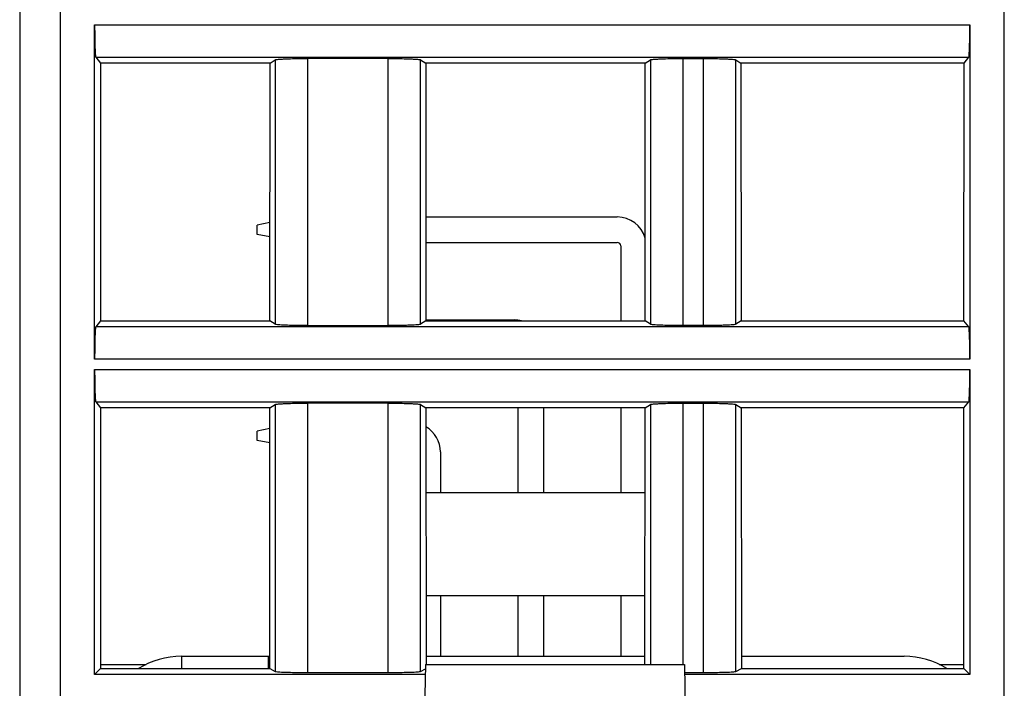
# Model space of a CAD drawing. Header units: millimetres. Extents: x 0 to 841, y 0 to 594.
# Tile 185 of 237: x 481 to 506, y 463 to 479. Entities that reach past the tile are written whole.
import ezdxf

# ---------------------------------------------------------------- set-up
doc = ezdxf.new("R2010")
doc.units = ezdxf.units.MM
doc.header["$LTSCALE"] = 46.255
doc.layers.get('0').update_dxf_attribs({"linetype": 'CONTINUOUS'})

msp = doc.modelspace()

# ---------------------------------------------------------------- linework, layer by layer
at = {"color": 7, "linetype": 'CONTINUOUS'}
for p, q in [((481.40941, 530.89595), (481.40941, 454.39595)), ((483.25925, 471.02097), (483.25925, 479.27094)), ((504.85957, 479.27094), (504.85957, 471.02097)), ((483.28597, 478.4717), (483.40235, 478.3262)), ((504.71648, 478.3262), (504.83285, 478.4717)), ((483.40235, 478.3262), (483.40429, 471.96813)), ((487.58856, 478.3262), (483.40235, 478.3262)), ((487.58468, 471.96813), (487.58856, 478.3262)), ((487.58856, 478.3262), (487.71817, 478.40712)), ((490.5026, 478.43961), (488.51619, 478.43961)), ((491.30066, 478.40712), (491.43027, 478.3262)), ((491.43027, 478.3262), (491.43415, 471.96813)), ((496.84856, 478.3262), (491.43027, 478.3262)), ((496.84468, 471.96813), (496.84856, 478.3262)), ((496.84856, 478.3262), (496.97817, 478.40712)), ((497.77622, 478.43961), (498.28261, 478.43961)), ((499.08066, 478.40712), (499.21027, 478.3262)), ((504.71648, 478.3262), (499.21027, 478.3262)), ((499.21027, 478.3262), (499.21415, 471.96813)), ((504.71454, 471.96813), (504.71648, 478.3262)), ((487.58616, 474.39448), (487.26851, 474.33095)), ((491.43258, 474.53095), (496.15851, 474.53095)), ((487.26851, 474.10095), (487.26851, 474.33095)), ((487.58594, 474.03747), (487.26851, 474.10095)), ((491.43297, 473.90095), (496.15851, 473.90095)), ((496.24351, 473.81595), (496.24351, 471.96813)), ((483.40429, 471.96813), (483.28597, 471.82021)), ((483.40429, 471.96813), (487.58468, 471.96813)), ((487.71817, 471.88479), (487.58468, 471.96813)), ((491.43415, 471.96813), (491.30066, 471.88479)), ((491.43415, 471.99095), (493.61851, 471.99095)), ((491.43415, 471.96813), (496.84468, 471.96813)), ((496.97817, 471.88479), (496.84468, 471.96813)), ((499.21415, 471.96813), (499.08066, 471.88479)), ((499.21415, 471.96813), (504.71454, 471.96813)), ((504.83285, 471.82021), (504.71454, 471.96813)), ((488.51623, 471.85229), (490.50263, 471.85229)), ((498.28261, 471.85229), (497.77622, 471.85229)), ((483.25925, 463.24579), (483.25925, 470.77094)), ((504.85957, 470.77094), (504.85957, 463.24579)), ((483.28597, 469.9717), (483.40494, 469.82296)), ((504.71389, 469.82296), (504.83285, 469.9717)), ((483.40494, 469.82296), (483.4069, 463.39344)), ((487.58337, 469.82296), (483.40494, 469.82296)), ((487.57945, 463.39344), (487.58337, 469.82296)), ((487.58337, 469.82296), (487.71817, 469.90712)), ((490.5026, 469.93961), (488.51619, 469.93961)), ((491.30066, 469.90712), (491.43546, 469.82296)), ((491.43546, 469.82296), (491.43932, 463.49836)), ((496.84337, 469.82296), (491.43546, 469.82296)), ((493.70351, 469.82296), (493.70351, 467.73595)), ((494.33351, 469.82296), (494.33351, 467.73595)), ((496.24351, 469.82296), (496.24351, 467.73595)), ((496.83951, 463.49835), (496.84337, 469.82296)), ((496.84337, 469.82296), (496.97817, 469.90712)), ((497.77622, 469.93961), (498.28261, 469.93961)), ((499.08066, 469.90712), (499.21546, 469.82296)), ((504.71389, 469.82296), (499.21546, 469.82296)), ((499.21546, 469.82296), (499.21938, 463.39344)), ((504.71193, 463.39344), (504.71389, 469.82296)), ((487.58306, 469.31386), (487.26851, 469.25095)), ((487.26851, 469.02095), (487.26851, 469.25095)), ((487.58284, 468.95809), (487.26851, 469.02095)), ((491.79351, 468.73595), (491.79351, 467.73595)), ((491.43673, 467.73595), (496.8421, 467.73595)), ((491.43828, 465.19595), (496.84055, 465.19595)), ((491.79351, 465.19595), (491.79351, 463.69835)), ((493.70351, 465.19595), (493.70351, 463.69835)), ((494.33351, 465.19595), (494.33351, 463.69835)), ((496.24351, 465.19595), (496.24351, 463.69835)), ((485.40114, 463.69835), (487.57963, 463.69835)), ((491.43919, 463.69835), (496.83963, 463.69835)), ((499.21919, 463.69835), (503.23589, 463.69835)), ((483.4069, 463.49835), (484.52955, 463.49835)), ((491.42262, 463.49835), (491.36851, 460.39835)), ((491.42262, 463.49835), (497.8144, 463.49835)), ((497.8144, 463.49835), (497.86851, 460.39835)), ((504.10479, 463.49835), (504.71193, 463.49835)), ((483.25925, 463.24579), (483.4069, 463.39344)), ((491.41822, 463.24579), (483.25925, 463.24579)), ((483.4069, 463.39344), (487.57945, 463.39344)), ((487.57945, 463.39344), (487.71817, 463.32416)), ((488.51622, 463.29818), (490.50261, 463.29818)), ((491.30066, 463.32416), (491.42063, 463.38408)), ((497.8179, 463.29818), (498.28261, 463.29818)), ((504.85957, 463.24579), (497.81881, 463.24579)), ((499.08066, 463.32416), (499.21938, 463.39344)), ((499.21938, 463.39344), (504.71193, 463.39344)), ((504.71193, 463.39344), (504.85957, 463.24579))]:
    msp.add_line(p, q, dxfattribs=at)
at = {"color": 9, "linetype": 'CONTINUOUS'}
for p, q in [((482.40941, 530.89595), (482.40941, 453.39835)), ((505.70941, 453.43235), (505.70941, 530.89595)), ((483.25925, 479.27094), (504.85957, 479.27094)), ((483.28597, 478.4717), (504.83285, 478.4717)), ((487.71817, 478.40712), (487.71817, 471.88479)), ((488.51622, 478.43961), (488.51622, 471.85229)), ((490.50261, 471.85229), (490.50261, 478.43961)), ((491.30066, 471.88479), (491.30066, 478.40712)), ((496.97817, 478.40712), (496.97817, 471.88479)), ((497.77622, 478.43961), (497.77622, 471.85229)), ((498.28261, 471.85229), (498.28261, 478.43961)), ((499.08066, 471.88479), (499.08066, 478.40712)), ((504.83285, 471.82021), (483.28597, 471.82021)), ((504.85957, 471.02097), (483.25925, 471.02097)), ((483.25925, 470.77094), (504.85957, 470.77094)), ((483.28597, 469.9717), (504.83285, 469.9717)), ((487.71817, 469.90712), (487.71817, 463.32416)), ((488.51622, 469.93961), (488.51622, 463.29818)), ((490.50261, 463.29818), (490.50261, 469.93961)), ((491.30066, 463.32416), (491.30066, 469.90712)), ((496.97817, 469.90712), (496.97817, 463.49835)), ((497.77622, 469.93961), (497.77622, 463.49835)), ((498.28261, 463.29818), (498.28261, 469.93961)), ((499.08066, 463.32416), (499.08066, 469.90712)), ((485.40114, 463.69835), (485.40114, 463.39344)), ((487.55123, 463.39344), (487.55123, 463.69835))]:
    msp.add_line(p, q, dxfattribs=at)
at = {"color": 7, "linetype": 'CONTINUOUS'}
for centre, radius, start, end in [((496.15851, 473.81595), 0.715, 15.706306, 90), ((496.15851, 473.81595), 0.085, 0, 90), ((493.61851, 471.27595), 0.715, 75.772547, 90), ((491.07851, 468.73595), 0.715, 0, 60.024643), ((485.40114, 461.69835), 2, 90, 122.006931), ((503.23589, 461.69835), 2, 58.033296, 90)]:
    msp.add_arc(centre, radius, start, end, dxfattribs=at)
for points, knots in [([(483.25925, 479.27094), (483.25925, 479.22035), (483.25991, 479.03593), (483.26254, 478.85149), (483.26701, 478.71773)], [0, 0, 0, 0, 0.27428543, 1, 1, 1, 1]), ([(504.85182, 478.71773), (504.85315, 478.75761), (504.85805, 478.94198), (504.85957, 479.12642), (504.85957, 479.27094)], [0, 0, 0, 0, 0.21636758, 1, 1, 1, 1]), ([(483.26701, 478.71773), (483.26812, 478.68452), (483.27078, 478.62627), (483.2738, 478.55031), (483.2806, 478.50316), (483.28144, 478.47737), (483.28597, 478.4717)], [0, 0, 0, 0, 0.4032766, 0.71110885, 0.911926, 1, 1, 1, 1]), ([(504.83285, 478.4717), (504.83739, 478.47737), (504.83823, 478.50316), (504.84503, 478.55031), (504.84804, 478.62627), (504.85071, 478.68452), (504.85182, 478.71773)], [0, 0, 0, 0, 0.088074, 0.28889114, 0.59672339, 1, 1, 1, 1]), ([(487.71817, 478.40712), (487.72531, 478.41158), (487.75195, 478.41456), (487.80214, 478.42133), (487.87869, 478.42589), (487.93742, 478.42888), (487.97061, 478.43023)], [0, 0, 0, 0, 0.09942633, 0.30382068, 0.60760815, 1, 1, 1, 1]), ([(487.97061, 478.43023), (488.01015, 478.43184), (488.19196, 478.43776), (488.37387, 478.43961), (488.51619, 478.43961)], [0, 0, 0, 0, 0.21756521, 1, 1, 1, 1]), ([(490.5026, 478.43961), (490.55233, 478.43961), (490.73423, 478.43882), (490.91615, 478.43561), (491.04821, 478.43023)], [0, 0, 0, 0, 0.27341699, 1, 1, 1, 1]), ([(491.04821, 478.43023), (491.0814, 478.42888), (491.14013, 478.42589), (491.21669, 478.42133), (491.26688, 478.41456), (491.29352, 478.41158), (491.30066, 478.40712)], [0, 0, 0, 0, 0.39241274, 0.69620943, 0.90058912, 1, 1, 1, 1]), ([(496.97817, 478.40712), (496.98531, 478.41158), (497.01195, 478.41456), (497.06214, 478.42133), (497.13869, 478.42589), (497.19742, 478.42888), (497.23061, 478.43023)], [0, 0, 0, 0, 0.09942633, 0.30382068, 0.60760815, 1, 1, 1, 1]), ([(497.23061, 478.43023), (497.27015, 478.43184), (497.45196, 478.43776), (497.63387, 478.43961), (497.77619, 478.43961)], [0, 0, 0, 0, 0.21756521, 1, 1, 1, 1]), ([(498.2826, 478.43961), (498.33233, 478.43961), (498.51423, 478.43882), (498.69615, 478.43561), (498.82821, 478.43023)], [0, 0, 0, 0, 0.27341699, 1, 1, 1, 1]), ([(498.82821, 478.43023), (498.8614, 478.42888), (498.92013, 478.42589), (498.99669, 478.42133), (499.04688, 478.41456), (499.07352, 478.41158), (499.08066, 478.40712)], [0, 0, 0, 0, 0.39241274, 0.69620943, 0.90058912, 1, 1, 1, 1]), ([(483.28597, 471.82021), (483.28144, 471.81454), (483.2806, 471.78874), (483.2738, 471.74159), (483.27078, 471.66563), (483.26812, 471.60738), (483.26701, 471.57418)], [0, 0, 0, 0, 0.088074, 0.28889114, 0.59672339, 1, 1, 1, 1]), ([(487.97062, 471.86168), (487.93742, 471.86303), (487.87869, 471.86602), (487.80213, 471.87058), (487.75195, 471.87734), (487.72531, 471.88033), (487.71817, 471.88479)], [0, 0, 0, 0, 0.39241264, 0.69620929, 0.90058904, 1, 1, 1, 1]), ([(488.51623, 471.85229), (488.46649, 471.85229), (488.28459, 471.85308), (488.10267, 471.8563), (487.97062, 471.86168)], [0, 0, 0, 0, 0.27341699, 1, 1, 1, 1]), ([(491.04821, 471.86168), (491.00867, 471.86007), (490.82687, 471.85415), (490.64495, 471.85229), (490.50263, 471.85229)], [0, 0, 0, 0, 0.21756522, 1, 1, 1, 1]), ([(491.30066, 471.88478), (491.29352, 471.88033), (491.26687, 471.87734), (491.21669, 471.87058), (491.14013, 471.86602), (491.08141, 471.86303), (491.04821, 471.86168)], [0, 0, 0, 0, 0.0994263, 0.30382062, 0.60760811, 1, 1, 1, 1]), ([(497.23062, 471.86168), (497.19742, 471.86303), (497.13869, 471.86602), (497.06213, 471.87058), (497.01195, 471.87734), (496.98531, 471.88033), (496.97817, 471.88479)], [0, 0, 0, 0, 0.39241264, 0.69620929, 0.90058904, 1, 1, 1, 1]), ([(497.77623, 471.85229), (497.72649, 471.85229), (497.54459, 471.85308), (497.36267, 471.8563), (497.23062, 471.86168)], [0, 0, 0, 0, 0.27341699, 1, 1, 1, 1]), ([(498.82821, 471.86168), (498.78867, 471.86007), (498.60687, 471.85415), (498.42495, 471.85229), (498.28263, 471.85229)], [0, 0, 0, 0, 0.21756522, 1, 1, 1, 1]), ([(499.08066, 471.88478), (499.07352, 471.88033), (499.04687, 471.87734), (498.99669, 471.87058), (498.92013, 471.86602), (498.86141, 471.86303), (498.82821, 471.86168)], [0, 0, 0, 0, 0.0994263, 0.30382062, 0.60760811, 1, 1, 1, 1]), ([(504.85182, 471.57418), (504.85071, 471.60738), (504.84804, 471.66563), (504.84503, 471.74159), (504.83823, 471.78874), (504.83739, 471.81454), (504.83285, 471.82021)], [0, 0, 0, 0, 0.4032766, 0.71110885, 0.911926, 1, 1, 1, 1]), ([(483.26701, 471.57418), (483.26568, 471.5343), (483.26077, 471.34993), (483.25925, 471.16549), (483.25925, 471.02097)], [0, 0, 0, 0, 0.21636758, 1, 1, 1, 1]), ([(504.85957, 471.02097), (504.85957, 471.07155), (504.85891, 471.25598), (504.85629, 471.44041), (504.85182, 471.57418)], [0, 0, 0, 0, 0.27428543, 1, 1, 1, 1]), ([(483.25925, 470.77094), (483.25925, 470.72035), (483.25991, 470.53593), (483.26254, 470.35149), (483.26701, 470.21773)], [0, 0, 0, 0, 0.27428543, 1, 1, 1, 1]), ([(504.85182, 470.21773), (504.85315, 470.25761), (504.85805, 470.44198), (504.85957, 470.62642), (504.85957, 470.77094)], [0, 0, 0, 0, 0.21636758, 1, 1, 1, 1]), ([(483.26701, 470.21773), (483.26812, 470.18452), (483.27078, 470.12627), (483.2738, 470.05031), (483.2806, 470.00316), (483.28144, 469.97737), (483.28597, 469.9717)], [0, 0, 0, 0, 0.4032766, 0.71110885, 0.911926, 1, 1, 1, 1]), ([(504.83285, 469.9717), (504.83739, 469.97737), (504.83823, 470.00316), (504.84503, 470.05031), (504.84804, 470.12627), (504.85071, 470.18452), (504.85182, 470.21773)], [0, 0, 0, 0, 0.088074, 0.28889114, 0.59672339, 1, 1, 1, 1]), ([(487.71817, 469.90712), (487.72531, 469.91158), (487.75195, 469.91456), (487.80214, 469.92133), (487.87869, 469.92589), (487.93742, 469.92888), (487.97061, 469.93023)], [0, 0, 0, 0, 0.09942633, 0.30382068, 0.60760815, 1, 1, 1, 1]), ([(487.97061, 469.93023), (488.01015, 469.93184), (488.19196, 469.93776), (488.37387, 469.93961), (488.51619, 469.93961)], [0, 0, 0, 0, 0.21756521, 1, 1, 1, 1]), ([(490.5026, 469.93961), (490.55233, 469.93961), (490.73423, 469.93882), (490.91615, 469.93561), (491.04821, 469.93023)], [0, 0, 0, 0, 0.27341699, 1, 1, 1, 1]), ([(491.04821, 469.93023), (491.0814, 469.92888), (491.14013, 469.92589), (491.21669, 469.92133), (491.26688, 469.91456), (491.29352, 469.91158), (491.30066, 469.90712)], [0, 0, 0, 0, 0.39241274, 0.69620943, 0.90058912, 1, 1, 1, 1]), ([(496.97817, 469.90712), (496.98531, 469.91158), (497.01195, 469.91456), (497.06214, 469.92133), (497.13869, 469.92589), (497.19742, 469.92888), (497.23061, 469.93023)], [0, 0, 0, 0, 0.09942633, 0.30382068, 0.60760815, 1, 1, 1, 1]), ([(497.23061, 469.93023), (497.27015, 469.93184), (497.45196, 469.93776), (497.63387, 469.93961), (497.77619, 469.93961)], [0, 0, 0, 0, 0.21756521, 1, 1, 1, 1]), ([(498.2826, 469.93961), (498.33233, 469.93961), (498.51423, 469.93882), (498.69615, 469.93561), (498.82821, 469.93023)], [0, 0, 0, 0, 0.27341699, 1, 1, 1, 1]), ([(498.82821, 469.93023), (498.8614, 469.92888), (498.92013, 469.92589), (498.99669, 469.92133), (499.04688, 469.91456), (499.07352, 469.91158), (499.08066, 469.90712)], [0, 0, 0, 0, 0.39241274, 0.69620943, 0.90058912, 1, 1, 1, 1]), ([(487.71817, 463.32416), (487.7256, 463.32045), (487.75188, 463.31833), (487.80226, 463.31273), (487.87867, 463.30918), (487.93743, 463.30676), (487.97062, 463.30568)], [0, 0, 0, 0, 0.09838555, 0.30267234, 0.60689597, 1, 1, 1, 1]), ([(487.97062, 463.30568), (488.01017, 463.30439), (488.192, 463.29966), (488.37391, 463.29818), (488.51622, 463.29818)], [0, 0, 0, 0, 0.21756947, 1, 1, 1, 1]), ([(490.50261, 463.29818), (490.55233, 463.29818), (490.73422, 463.29881), (490.91612, 463.30138), (491.0482, 463.30568)], [0, 0, 0, 0, 0.27340487, 1, 1, 1, 1]), ([(491.0482, 463.30568), (491.0814, 463.30676), (491.14016, 463.30918), (491.21657, 463.31273), (491.26695, 463.31833), (491.29322, 463.32045), (491.30066, 463.32416)], [0, 0, 0, 0, 0.39310402, 0.69732765, 0.90161445, 1, 1, 1, 1]), ([(498.28261, 463.29818), (498.33233, 463.29818), (498.51422, 463.29881), (498.69612, 463.30138), (498.8282, 463.30568)], [0, 0, 0, 0, 0.27340487, 1, 1, 1, 1]), ([(498.8282, 463.30568), (498.8614, 463.30676), (498.92016, 463.30918), (498.99657, 463.31273), (499.04695, 463.31833), (499.07322, 463.32045), (499.08066, 463.32416)], [0, 0, 0, 0, 0.39310402, 0.69732765, 0.90161445, 1, 1, 1, 1])]:
    msp.add_open_spline(points, degree=3, knots=knots, dxfattribs=at)

doc.saveas('drawing.dxf')
